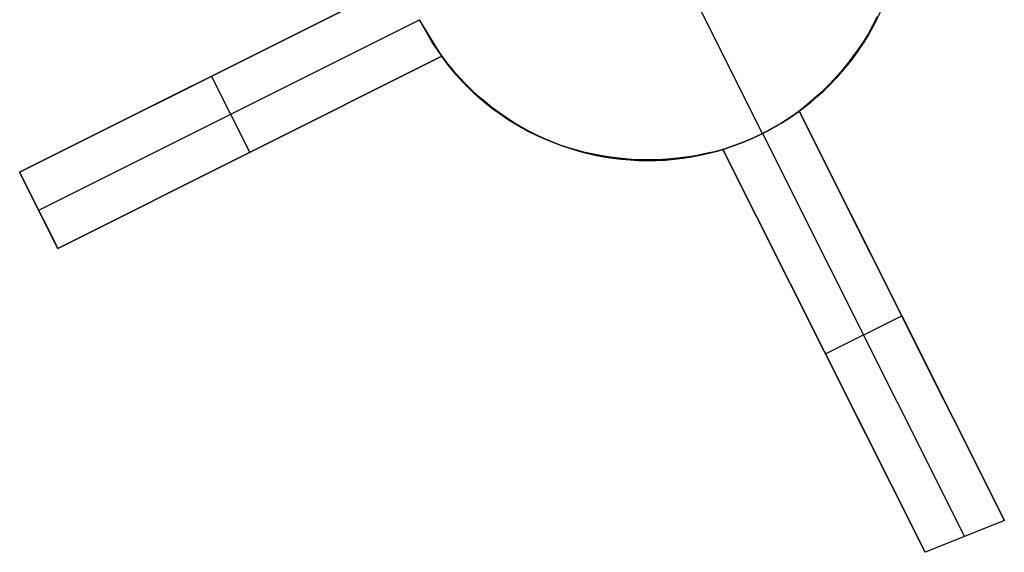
# Model space of a CAD drawing. Header units: millimetres. Extents: x 6038 to 7358, y -8545 to -7225.
# Tile 41 of 256: x 6706.4 to 6717.96, y -7984.48 to -7978.22. Entities that reach past the tile are written whole.
import ezdxf

# ---------------------------------------------------------------- set-up
doc = ezdxf.new("R2010")
doc.units = ezdxf.units.MM
doc.layers.add('color', color=7, linetype='Continuous')

msp = doc.modelspace()

# ---------------------------------------------------------------- linework, layer by layer
at = {"layer": 'color', "color": 254, "true_color": 0xcad1ee}
for p, q in [((6706.402, -7980.014, 11.453), (6710.91, -7977.755, 12.201)), ((6706.402, -7980.014, 11.453), (6710.91, -7977.755, 12.201)), ((6710.91, -7977.755, 5.658), (6706.402, -7980.014, 10.7)), ((6710.91, -7977.755, 5.658), (6706.402, -7980.014, 10.7)), ((6707.986, -7979.22, 8.929), (6710.91, -7977.755, 8.929)), ((6715.123, -7979.559, -7.3), (6714.339, -7977.994, -7.3)), ((6706.627, -7980.461, 10.7), (6711.097, -7978.221, 5.7)), ((6711.097, -7978.221, -7.3), (6711.145, -7978.312, -7.3)), ((6711.358, -7978.649, 5.658), (6711.097, -7978.221, 5.7)), ((6711.145, -7978.312, 2.617), (6711.097, -7978.221, 2.617)), ((6711.097, -7978.221, -7.3), (6711.145, -7978.312, -7.3)), ((6711.358, -7978.649, 5.658), (6711.097, -7978.221, 5.7)), ((6716.408, -7978.32, -7.3), (6716.457, -7978.229, -7.3)), ((6716.457, -7978.229, 2.617), (6716.408, -7978.32, 2.617)), ((6716.408, -7978.32, -7.3), (6716.457, -7978.229, -7.3)), ((6716.47, -7978.189, 11.632), (6716.419, -7978.287, 11.596)), ((6716.47, -7978.189, 11.632), (6716.419, -7978.287, 11.596)), ((6716.457, -7978.229, -7.3), (6716.502, -7978.135, -7.3)), ((6716.502, -7978.135, 2.617), (6716.457, -7978.229, 2.617)), ((6716.457, -7978.229, -7.3), (6716.502, -7978.135, -7.3)), ((6711.145, -7978.312, -7.3), (6711.196, -7978.402, -7.3)), ((6711.196, -7978.402, 2.617), (6711.145, -7978.312, 2.617)), ((6711.145, -7978.312, -7.3), (6711.196, -7978.402, -7.3)), ((6716.357, -7978.41, -7.3), (6716.408, -7978.32, -7.3)), ((6716.408, -7978.32, 2.617), (6716.357, -7978.41, 2.617)), ((6716.357, -7978.41, -7.3), (6716.408, -7978.32, -7.3)), ((6716.419, -7978.287, 11.596), (6716.365, -7978.382, 11.56)), ((6716.419, -7978.287, 11.596), (6716.365, -7978.382, 11.56)), ((6711.196, -7978.402, -7.3), (6711.25, -7978.491, -7.3)), ((6711.25, -7978.491, 2.617), (6711.196, -7978.402, 2.617)), ((6711.196, -7978.402, -7.3), (6711.25, -7978.491, -7.3)), ((6716.303, -7978.498, -7.3), (6716.357, -7978.41, -7.3)), ((6716.357, -7978.41, 2.617), (6716.303, -7978.498, 2.617)), ((6716.303, -7978.498, -7.3), (6716.357, -7978.41, -7.3)), ((6716.365, -7978.382, 11.56), (6716.307, -7978.476, 11.525)), ((6716.365, -7978.382, 11.56), (6716.307, -7978.476, 11.525)), ((6711.25, -7978.491, -7.3), (6711.307, -7978.577, -7.3)), ((6711.307, -7978.577, 2.617), (6711.25, -7978.491, 2.617)), ((6711.25, -7978.491, -7.3), (6711.307, -7978.577, -7.3)), ((6716.245, -7978.568, 11.492), (6716.18, -7978.658, 11.459)), ((6716.245, -7978.568, 11.492), (6716.18, -7978.658, 11.459)), ((6716.307, -7978.476, 11.525), (6716.245, -7978.568, 11.492)), ((6716.307, -7978.476, 11.525), (6716.245, -7978.568, 11.492)), ((6716.245, -7978.584, -7.3), (6716.303, -7978.498, -7.3)), ((6716.303, -7978.498, 2.617), (6716.245, -7978.584, 2.617)), ((6716.245, -7978.584, -7.3), (6716.303, -7978.498, -7.3)), ((6711.358, -7978.649, 11.797), (6706.851, -7980.908, 11.057)), ((6711.358, -7978.649, 11.797), (6706.851, -7980.908, 11.057)), ((6706.851, -7980.908, 10.7), (6711.358, -7978.649, 5.658)), ((6706.851, -7980.908, 10.7), (6711.358, -7978.649, 5.658)), ((6708.614, -7980.024, 8.728), (6711.358, -7978.649, 8.728)), ((6711.307, -7978.577, -7.3), (6711.367, -7978.661, -7.3)), ((6711.367, -7978.661, 2.617), (6711.307, -7978.577, 2.617)), ((6711.307, -7978.577, -7.3), (6711.367, -7978.661, -7.3)), ((6711.414, -7978.727, 11.761), (6711.358, -7978.649, 11.797)), ((6711.414, -7978.727, 11.761), (6711.358, -7978.649, 11.797)), ((6711.358, -7978.649, 11.797), (6711.358, -7978.649, 5.658)), ((6711.358, -7978.649, 11.797), (6711.358, -7978.649, 5.658)), ((6711.367, -7978.661, -7.3), (6711.43, -7978.743, -7.3)), ((6711.43, -7978.743, 2.617), (6711.367, -7978.661, 2.617)), ((6711.367, -7978.661, -7.3), (6711.43, -7978.743, -7.3)), ((6716.18, -7978.658, 11.459), (6716.112, -7978.746, 11.427)), ((6716.18, -7978.658, 11.459), (6716.112, -7978.746, 11.427)), ((6716.121, -7978.75, -7.3), (6716.185, -7978.668, -7.3)), ((6716.185, -7978.668, 2.617), (6716.121, -7978.75, 2.617)), ((6716.121, -7978.75, -7.3), (6716.185, -7978.668, -7.3)), ((6716.185, -7978.668, -7.3), (6716.245, -7978.584, -7.3)), ((6716.245, -7978.584, 2.617), (6716.185, -7978.668, 2.617)), ((6716.185, -7978.668, -7.3), (6716.245, -7978.584, -7.3)), ((6711.473, -7978.803, 11.726), (6711.414, -7978.727, 11.761)), ((6711.473, -7978.803, 11.726), (6711.414, -7978.727, 11.761)), ((6711.43, -7978.743, -7.3), (6711.496, -7978.823, -7.3)), ((6711.496, -7978.823, 2.617), (6711.43, -7978.743, 2.617)), ((6711.43, -7978.743, -7.3), (6711.496, -7978.823, -7.3)), ((6711.535, -7978.877, 11.691), (6711.473, -7978.803, 11.726)), ((6711.535, -7978.877, 11.691), (6711.473, -7978.803, 11.726)), ((6716.112, -7978.746, 11.427), (6716.041, -7978.832, 11.397)), ((6716.112, -7978.746, 11.427), (6716.041, -7978.832, 11.397)), ((6716.055, -7978.83, -7.3), (6716.121, -7978.75, -7.3)), ((6716.121, -7978.75, 2.617), (6716.055, -7978.83, 2.617)), ((6716.055, -7978.83, -7.3), (6716.121, -7978.75, -7.3)), ((6708.656, -7978.884, 8.179), (6708.656, -7978.884, 11.84)), ((6709.104, -7979.778, 8.179), (6708.656, -7978.884, 8.179)), ((6711.496, -7978.823, -7.3), (6711.565, -7978.901, -7.3)), ((6711.565, -7978.901, 2.617), (6711.496, -7978.823, 2.617)), ((6711.496, -7978.823, -7.3), (6711.565, -7978.901, -7.3)), ((6711.599, -7978.95, 11.657), (6711.535, -7978.877, 11.691)), ((6711.599, -7978.95, 11.657), (6711.535, -7978.877, 11.691)), ((6711.565, -7978.901, -7.3), (6711.636, -7978.976, -7.3)), ((6711.636, -7978.976, 2.617), (6711.565, -7978.901, 2.617)), ((6711.565, -7978.901, -7.3), (6711.636, -7978.976, -7.3)), ((6715.966, -7978.916, 11.368), (6715.889, -7978.997, 11.34)), ((6715.966, -7978.916, 11.368), (6715.889, -7978.997, 11.34)), ((6715.915, -7978.983, -7.3), (6715.986, -7978.908, -7.3)), ((6715.986, -7978.908, 2.617), (6715.915, -7978.983, 2.617)), ((6715.915, -7978.983, -7.3), (6715.986, -7978.908, -7.3)), ((6716.041, -7978.832, 11.397), (6715.966, -7978.916, 11.368)), ((6716.041, -7978.832, 11.397), (6715.966, -7978.916, 11.368)), ((6715.986, -7978.908, -7.3), (6716.055, -7978.83, -7.3)), ((6716.055, -7978.83, 2.617), (6715.986, -7978.908, 2.617)), ((6715.986, -7978.908, -7.3), (6716.055, -7978.83, -7.3)), ((6711.667, -7979.019, 11.623), (6711.599, -7978.95, 11.657)), ((6711.667, -7979.019, 11.623), (6711.599, -7978.95, 11.657)), ((6711.636, -7978.976, -7.3), (6711.71, -7979.049, -7.3)), ((6711.71, -7979.049, 2.617), (6711.636, -7978.976, 2.617)), ((6711.636, -7978.976, -7.3), (6711.71, -7979.049, -7.3)), ((6711.737, -7979.087, 11.591), (6711.667, -7979.019, 11.623)), ((6711.737, -7979.087, 11.591), (6711.667, -7979.019, 11.623)), ((6715.889, -7978.997, 11.34), (6715.809, -7979.076, 11.313)), ((6715.889, -7978.997, 11.34), (6715.809, -7979.076, 11.313)), ((6715.841, -7979.055, -7.3), (6715.915, -7978.983, -7.3)), ((6715.915, -7978.983, 2.617), (6715.841, -7979.055, 2.617)), ((6715.841, -7979.055, -7.3), (6715.915, -7978.983, -7.3)), ((6711.71, -7979.049, -7.3), (6711.786, -7979.119, -7.3)), ((6711.786, -7979.119, 2.617), (6711.71, -7979.049, 2.617)), ((6711.71, -7979.049, -7.3), (6711.786, -7979.119, -7.3)), ((6711.809, -7979.152, 11.559), (6711.737, -7979.087, 11.591)), ((6711.809, -7979.152, 11.559), (6711.737, -7979.087, 11.591)), ((6711.786, -7979.119, -7.3), (6711.865, -7979.187, -7.3)), ((6711.865, -7979.187, 2.617), (6711.786, -7979.119, 2.617)), ((6711.786, -7979.119, -7.3), (6711.865, -7979.187, -7.3)), ((6711.884, -7979.215, 11.528), (6711.809, -7979.152, 11.559)), ((6711.884, -7979.215, 11.528), (6711.809, -7979.152, 11.559)), ((6715.725, -7979.152, 11.288), (6715.64, -7979.226, 11.264)), ((6715.725, -7979.152, 11.288), (6715.64, -7979.226, 11.264)), ((6715.686, -7979.192, -7.3), (6715.765, -7979.125, -7.3)), ((6715.765, -7979.125, 2.617), (6715.686, -7979.192, 2.617)), ((6715.686, -7979.192, -7.3), (6715.765, -7979.125, -7.3)), ((6715.809, -7979.076, 11.313), (6715.725, -7979.152, 11.288)), ((6715.809, -7979.076, 11.313), (6715.725, -7979.152, 11.288)), ((6715.765, -7979.125, -7.3), (6715.841, -7979.055, -7.3)), ((6715.841, -7979.055, 2.617), (6715.765, -7979.125, 2.617)), ((6715.765, -7979.125, -7.3), (6715.841, -7979.055, -7.3)), ((6711.865, -7979.187, -7.3), (6711.945, -7979.251, -7.3)), ((6711.945, -7979.251, 2.617), (6711.865, -7979.187, 2.617)), ((6711.865, -7979.187, -7.3), (6711.945, -7979.251, -7.3)), ((6711.961, -7979.276, 11.497), (6711.884, -7979.215, 11.528)), ((6711.961, -7979.276, 11.497), (6711.884, -7979.215, 11.528)), ((6711.945, -7979.251, -7.3), (6712.028, -7979.313, -7.3)), ((6712.028, -7979.313, 2.617), (6711.945, -7979.251, 2.617)), ((6711.945, -7979.251, -7.3), (6712.028, -7979.313, -7.3)), ((6715.522, -7979.318, -7.3), (6715.605, -7979.257, -7.3)), ((6715.605, -7979.257, 2.617), (6715.522, -7979.318, 2.617)), ((6715.522, -7979.318, -7.3), (6715.605, -7979.257, -7.3)), ((6715.64, -7979.226, 11.264), (6715.551, -7979.297, 11.241)), ((6715.64, -7979.226, 11.264), (6715.551, -7979.297, 11.241)), ((6715.605, -7979.257, -7.3), (6715.686, -7979.192, -7.3)), ((6715.686, -7979.192, 2.617), (6715.605, -7979.257, 2.617)), ((6715.605, -7979.257, -7.3), (6715.686, -7979.192, -7.3)), ((6712.041, -7979.333, 11.468), (6711.961, -7979.276, 11.497)), ((6712.041, -7979.333, 11.468), (6711.961, -7979.276, 11.497)), ((6712.028, -7979.313, -7.3), (6712.114, -7979.372, -7.3)), ((6712.114, -7979.372, 2.617), (6712.028, -7979.313, 2.617)), ((6712.028, -7979.313, -7.3), (6712.114, -7979.372, -7.3)), ((6712.123, -7979.388, 11.44), (6712.041, -7979.333, 11.468)), ((6712.123, -7979.388, 11.44), (6712.041, -7979.333, 11.468)), ((6712.114, -7979.372, -7.3), (6712.201, -7979.428, -7.3)), ((6712.201, -7979.428, 2.617), (6712.114, -7979.372, 2.617)), ((6712.114, -7979.372, -7.3), (6712.201, -7979.428, -7.3)), ((6715.349, -7979.433, -7.3), (6715.436, -7979.377, -7.3)), ((6715.436, -7979.377, 2.617), (6715.349, -7979.433, 2.617)), ((6715.349, -7979.433, -7.3), (6715.436, -7979.377, -7.3)), ((6715.434, -7979.379, 3.679), (6715.374, -7979.417, 3.686)), ((6715.434, -7979.379, 3.679), (6715.374, -7979.417, 3.686)), ((6715.493, -7979.338, 3.669), (6715.434, -7979.379, 3.679)), ((6715.493, -7979.338, 3.669), (6715.434, -7979.379, 3.679)), ((6715.436, -7979.377, -7.3), (6715.522, -7979.318, -7.3)), ((6715.522, -7979.318, 2.617), (6715.436, -7979.377, 2.617)), ((6715.436, -7979.377, -7.3), (6715.522, -7979.318, -7.3)), ((6715.551, -7979.297, 3.658), (6715.493, -7979.338, 3.669)), ((6715.551, -7979.297, 3.658), (6715.493, -7979.338, 3.669)), ((6715.551, -7979.297, 11.241), (6717.961, -7984.105, 9.036)), ((6715.551, -7979.297, 3.658), (6715.551, -7979.297, 11.241)), ((6715.551, -7979.297, 11.241), (6717.961, -7984.105, 9.036)), ((6717.961, -7984.105, 9.036), (6715.551, -7979.297, 3.658)), ((6717.25, -7982.687, 7.45), (6715.551, -7979.297, 7.45)), ((6715.551, -7979.297, 3.658), (6715.551, -7979.297, 11.241)), ((6717.961, -7984.105, 9.036), (6715.551, -7979.297, 3.658)), ((6712.207, -7979.441, 11.413), (6712.123, -7979.388, 11.44)), ((6712.207, -7979.441, 11.413), (6712.123, -7979.388, 11.44)), ((6712.201, -7979.428, -7.3), (6712.29, -7979.481, -7.3)), ((6712.29, -7979.481, 2.617), (6712.201, -7979.428, 2.617)), ((6712.201, -7979.428, -7.3), (6712.29, -7979.481, -7.3)), ((6712.293, -7979.49, 11.386), (6712.207, -7979.441, 11.413)), ((6712.293, -7979.49, 11.386), (6712.207, -7979.441, 11.413)), ((6712.29, -7979.481, -7.3), (6712.38, -7979.531, -7.3)), ((6712.38, -7979.531, 2.617), (6712.29, -7979.481, 2.617)), ((6712.29, -7979.481, -7.3), (6712.38, -7979.531, -7.3)), ((6712.38, -7979.537, 11.361), (6712.293, -7979.49, 11.386)), ((6712.38, -7979.537, 11.361), (6712.293, -7979.49, 11.386)), ((6715.169, -7979.535, -7.3), (6715.26, -7979.485, -7.3)), ((6715.26, -7979.485, 2.617), (6715.169, -7979.535, 2.617)), ((6715.169, -7979.535, -7.3), (6715.26, -7979.485, -7.3)), ((6715.25, -7979.491, 3.697), (6715.187, -7979.525, 3.699)), ((6715.25, -7979.491, 3.697), (6715.187, -7979.525, 3.699)), ((6715.312, -7979.455, 3.692), (6715.25, -7979.491, 3.697)), ((6715.312, -7979.455, 3.692), (6715.25, -7979.491, 3.697)), ((6715.26, -7979.485, -7.3), (6715.349, -7979.433, -7.3)), ((6715.349, -7979.433, 2.617), (6715.26, -7979.485, 2.617)), ((6715.26, -7979.485, -7.3), (6715.349, -7979.433, -7.3)), ((6715.374, -7979.417, 3.686), (6715.312, -7979.455, 3.692)), ((6715.374, -7979.417, 3.686), (6715.312, -7979.455, 3.692)), ((6712.38, -7979.531, -7.3), (6712.473, -7979.577, -7.3)), ((6712.473, -7979.577, 2.617), (6712.38, -7979.531, 2.617)), ((6712.38, -7979.531, -7.3), (6712.473, -7979.577, -7.3)), ((6712.47, -7979.581, 11.337), (6712.38, -7979.537, 11.361)), ((6712.47, -7979.581, 11.337), (6712.38, -7979.537, 11.361)), ((6712.561, -7979.622, 11.314), (6712.47, -7979.581, 11.337)), ((6712.561, -7979.622, 11.314), (6712.47, -7979.581, 11.337)), ((6712.473, -7979.577, -7.3), (6712.567, -7979.621, -7.3)), ((6712.567, -7979.621, 2.617), (6712.473, -7979.577, 2.617)), ((6712.473, -7979.577, -7.3), (6712.567, -7979.621, -7.3)), ((6714.982, -7979.624, -7.3), (6715.076, -7979.581, -7.3)), ((6715.076, -7979.581, 2.617), (6714.982, -7979.624, 2.617)), ((6714.982, -7979.624, -7.3), (6715.076, -7979.581, -7.3)), ((6715.058, -7979.59, 3.699), (6714.992, -7979.62, 3.697)), ((6715.058, -7979.59, 3.699), (6714.992, -7979.62, 3.697)), ((6715.123, -7979.559, 3.7), (6715.058, -7979.59, 3.699)), ((6715.123, -7979.559, 3.7), (6715.058, -7979.59, 3.699)), ((6715.076, -7979.581, -7.3), (6715.169, -7979.535, -7.3)), ((6715.169, -7979.535, 2.617), (6715.076, -7979.581, 2.617)), ((6715.076, -7979.581, -7.3), (6715.169, -7979.535, -7.3)), ((6715.187, -7979.525, 3.699), (6715.123, -7979.559, 3.7)), ((6715.187, -7979.525, 3.699), (6715.123, -7979.559, 3.7)), ((6715.123, -7979.559, 3.7), (6715.123, -7979.559, -7.3)), ((6715.123, -7979.559, 3.7), (6717.495, -7984.293, 8.996)), ((6712.654, -7979.66, 11.292), (6712.561, -7979.622, 11.314)), ((6712.654, -7979.66, 11.292), (6712.561, -7979.622, 11.314)), ((6712.567, -7979.621, -7.3), (6712.662, -7979.661, -7.3)), ((6712.662, -7979.661, 2.617), (6712.567, -7979.621, 2.617)), ((6712.567, -7979.621, -7.3), (6712.662, -7979.661, -7.3)), ((6712.748, -7979.695, 11.271), (6712.654, -7979.66, 11.292)), ((6712.748, -7979.695, 11.271), (6712.654, -7979.66, 11.292)), ((6712.662, -7979.661, -7.3), (6712.759, -7979.698, -7.3)), ((6712.759, -7979.698, 2.617), (6712.662, -7979.661, 2.617)), ((6712.662, -7979.661, -7.3), (6712.759, -7979.698, -7.3)), ((6712.844, -7979.727, 11.251), (6712.748, -7979.695, 11.271)), ((6712.844, -7979.727, 11.251), (6712.748, -7979.695, 11.271)), ((6712.759, -7979.698, -7.3), (6712.857, -7979.731, -7.3)), ((6712.857, -7979.731, 2.617), (6712.759, -7979.698, 2.617)), ((6712.759, -7979.698, -7.3), (6712.857, -7979.731, -7.3)), ((6712.941, -7979.755, 11.233), (6712.844, -7979.727, 11.251)), ((6712.941, -7979.755, 11.233), (6712.844, -7979.727, 11.251)), ((6714.725, -7979.723, 3.669), (6714.657, -7979.745, 3.658)), ((6714.725, -7979.723, 3.669), (6714.657, -7979.745, 3.658)), ((6714.692, -7979.734, -7.3), (6714.79, -7979.701, -7.3)), ((6714.79, -7979.701, 2.617), (6714.692, -7979.734, 2.617)), ((6714.692, -7979.734, -7.3), (6714.79, -7979.701, -7.3)), ((6714.792, -7979.7, 3.679), (6714.725, -7979.723, 3.669)), ((6714.792, -7979.7, 3.679), (6714.725, -7979.723, 3.669)), ((6714.79, -7979.701, -7.3), (6714.887, -7979.664, -7.3)), ((6714.887, -7979.664, 2.617), (6714.79, -7979.701, 2.617)), ((6714.79, -7979.701, -7.3), (6714.887, -7979.664, -7.3)), ((6714.86, -7979.675, 3.686), (6714.792, -7979.7, 3.679)), ((6714.86, -7979.675, 3.686), (6714.792, -7979.7, 3.679)), ((6714.926, -7979.648, 3.692), (6714.86, -7979.675, 3.686)), ((6714.926, -7979.648, 3.692), (6714.86, -7979.675, 3.686)), ((6714.887, -7979.664, -7.3), (6714.982, -7979.624, -7.3)), ((6714.982, -7979.624, 2.617), (6714.887, -7979.664, 2.617)), ((6714.887, -7979.664, -7.3), (6714.982, -7979.624, -7.3)), ((6714.992, -7979.62, 3.697), (6714.926, -7979.648, 3.692)), ((6714.992, -7979.62, 3.697), (6714.926, -7979.648, 3.692)), ((6709.104, -7979.778, 11.44), (6709.104, -7979.778, 8.179)), ((6712.857, -7979.731, -7.3), (6712.956, -7979.762, -7.3)), ((6712.956, -7979.762, 2.617), (6712.857, -7979.731, 2.617)), ((6712.857, -7979.731, -7.3), (6712.956, -7979.762, -7.3)), ((6713.039, -7979.781, 11.216), (6712.941, -7979.755, 11.233)), ((6713.039, -7979.781, 11.216), (6712.941, -7979.755, 11.233)), ((6712.956, -7979.762, -7.3), (6713.056, -7979.788, -7.3)), ((6713.056, -7979.788, 2.617), (6712.956, -7979.762, 2.617)), ((6712.956, -7979.762, -7.3), (6713.056, -7979.788, -7.3)), ((6713.138, -7979.803, 11.2), (6713.039, -7979.781, 11.216)), ((6713.138, -7979.803, 11.2), (6713.039, -7979.781, 11.216)), ((6713.056, -7979.788, -7.3), (6713.157, -7979.811, -7.3)), ((6713.157, -7979.811, 2.617), (6713.056, -7979.788, 2.617)), ((6713.056, -7979.788, -7.3), (6713.157, -7979.811, -7.3)), ((6713.238, -7979.822, 11.185), (6713.138, -7979.803, 11.2)), ((6713.238, -7979.822, 11.185), (6713.138, -7979.803, 11.2)), ((6713.157, -7979.811, -7.3), (6713.259, -7979.831, -7.3)), ((6713.259, -7979.831, 2.617), (6713.157, -7979.811, 2.617)), ((6713.157, -7979.811, -7.3), (6713.259, -7979.831, -7.3)), ((6713.338, -7979.838, 11.171), (6713.238, -7979.822, 11.185)), ((6713.338, -7979.838, 11.171), (6713.238, -7979.822, 11.185)), ((6713.259, -7979.831, -7.3), (6713.361, -7979.847, -7.3)), ((6713.361, -7979.847, 2.617), (6713.259, -7979.831, 2.617)), ((6713.259, -7979.831, -7.3), (6713.361, -7979.847, -7.3)), ((6713.439, -7979.85, 11.159), (6713.338, -7979.838, 11.171)), ((6713.439, -7979.85, 11.159), (6713.338, -7979.838, 11.171)), ((6714.154, -7979.846, 11.112), (6714.052, -7979.857, 11.115)), ((6714.154, -7979.846, 11.112), (6714.052, -7979.857, 11.115)), ((6714.256, -7979.832, 11.111), (6714.154, -7979.846, 11.112)), ((6714.256, -7979.832, 11.111), (6714.154, -7979.846, 11.112)), ((6714.187, -7979.849, -7.3), (6714.29, -7979.833, -7.3)), ((6714.29, -7979.833, 2.617), (6714.187, -7979.849, 2.617)), ((6714.187, -7979.849, -7.3), (6714.29, -7979.833, -7.3)), ((6714.357, -7979.815, 11.111), (6714.256, -7979.832, 11.111)), ((6714.357, -7979.815, 11.111), (6714.256, -7979.832, 11.111)), ((6714.29, -7979.833, -7.3), (6714.391, -7979.813, -7.3)), ((6714.391, -7979.813, 2.617), (6714.29, -7979.833, 2.617)), ((6714.29, -7979.833, -7.3), (6714.391, -7979.813, -7.3)), ((6714.458, -7979.795, 11.113), (6714.357, -7979.815, 11.111)), ((6714.458, -7979.795, 11.113), (6714.357, -7979.815, 11.111)), ((6714.391, -7979.813, -7.3), (6714.492, -7979.79, -7.3)), ((6714.492, -7979.79, 2.617), (6714.391, -7979.813, 2.617)), ((6714.391, -7979.813, -7.3), (6714.492, -7979.79, -7.3)), ((6714.558, -7979.772, 11.115), (6714.458, -7979.795, 11.113)), ((6714.558, -7979.772, 11.115), (6714.458, -7979.795, 11.113)), ((6714.492, -7979.79, -7.3), (6714.592, -7979.764, -7.3)), ((6714.592, -7979.764, 2.617), (6714.492, -7979.79, 2.617)), ((6714.492, -7979.79, -7.3), (6714.592, -7979.764, -7.3)), ((6714.657, -7979.745, 11.12), (6714.558, -7979.772, 11.115)), ((6714.657, -7979.745, 11.12), (6714.558, -7979.772, 11.115)), ((6714.592, -7979.764, -7.3), (6714.692, -7979.734, -7.3)), ((6714.692, -7979.734, 2.617), (6714.592, -7979.764, 2.617)), ((6714.592, -7979.764, -7.3), (6714.692, -7979.734, -7.3)), ((6717.03, -7984.48, 8.954), (6714.657, -7979.745, 11.12)), ((6717.03, -7984.48, 8.954), (6714.657, -7979.745, 11.12)), ((6714.657, -7979.745, 11.12), (6714.657, -7979.745, 3.658)), ((6714.657, -7979.745, 3.658), (6717.03, -7984.48, 8.954)), ((6714.657, -7979.745, 7.389), (6716.329, -7983.08, 7.389)), ((6714.657, -7979.745, 11.12), (6714.657, -7979.745, 3.658)), ((6714.657, -7979.745, 3.658), (6717.03, -7984.48, 8.954)), ((6713.361, -7979.847, -7.3), (6713.464, -7979.86, -7.3)), ((6713.464, -7979.86, 2.617), (6713.361, -7979.847, 2.617)), ((6713.361, -7979.847, -7.3), (6713.464, -7979.86, -7.3)), ((6713.541, -7979.86, 11.149), (6713.439, -7979.85, 11.159)), ((6713.541, -7979.86, 11.149), (6713.439, -7979.85, 11.159)), ((6713.464, -7979.86, -7.3), (6713.567, -7979.869, -7.3)), ((6713.567, -7979.869, 2.617), (6713.464, -7979.86, 2.617)), ((6713.464, -7979.86, -7.3), (6713.567, -7979.869, -7.3)), ((6713.643, -7979.866, 11.139), (6713.541, -7979.86, 11.149)), ((6713.643, -7979.866, 11.139), (6713.541, -7979.86, 11.149)), ((6713.567, -7979.869, -7.3), (6713.671, -7979.875, -7.3)), ((6713.671, -7979.875, 2.617), (6713.567, -7979.869, 2.617)), ((6713.567, -7979.869, -7.3), (6713.671, -7979.875, -7.3)), ((6713.745, -7979.868, 11.131), (6713.643, -7979.866, 11.139)), ((6713.745, -7979.868, 11.131), (6713.643, -7979.866, 11.139)), ((6713.671, -7979.875, -7.3), (6713.774, -7979.876, -7.3)), ((6713.774, -7979.876, 2.617), (6713.671, -7979.875, 2.617)), ((6713.671, -7979.875, -7.3), (6713.774, -7979.876, -7.3)), ((6713.848, -7979.868, 11.124), (6713.745, -7979.868, 11.131)), ((6713.848, -7979.868, 11.124), (6713.745, -7979.868, 11.131)), ((6713.774, -7979.876, -7.3), (6713.878, -7979.875, -7.3)), ((6713.878, -7979.875, 2.617), (6713.774, -7979.876, 2.617)), ((6713.774, -7979.876, -7.3), (6713.878, -7979.875, -7.3)), ((6713.95, -7979.864, 11.119), (6713.848, -7979.868, 11.124)), ((6713.95, -7979.864, 11.119), (6713.848, -7979.868, 11.124)), ((6713.878, -7979.875, -7.3), (6713.981, -7979.87, -7.3)), ((6713.981, -7979.87, 2.617), (6713.878, -7979.875, 2.617)), ((6713.878, -7979.875, -7.3), (6713.981, -7979.87, -7.3)), ((6714.052, -7979.857, 11.115), (6713.95, -7979.864, 11.119)), ((6714.052, -7979.857, 11.115), (6713.95, -7979.864, 11.119)), ((6713.981, -7979.87, -7.3), (6714.084, -7979.861, -7.3)), ((6714.084, -7979.861, 2.617), (6713.981, -7979.87, 2.617)), ((6713.981, -7979.87, -7.3), (6714.084, -7979.861, -7.3)), ((6714.084, -7979.861, -7.3), (6714.187, -7979.849, -7.3)), ((6714.187, -7979.849, 2.617), (6714.084, -7979.861, 2.617)), ((6714.084, -7979.861, -7.3), (6714.187, -7979.849, -7.3)), ((6706.851, -7980.908, 11.057), (6706.402, -7980.014, 11.453)), ((6706.402, -7980.014, 10.7), (6706.402, -7980.014, 11.453)), ((6706.402, -7980.014, 10.7), (6706.402, -7980.014, 11.453)), ((6706.851, -7980.908, 11.057), (6706.402, -7980.014, 11.453)), ((6706.402, -7980.014, 10.7), (6706.851, -7980.908, 10.7)), ((6706.829, -7980.864, 11.077), (6706.402, -7980.014, 11.077)), ((6706.402, -7980.014, 10.7), (6706.851, -7980.908, 10.7)), ((6706.627, -7980.461, 10.7), (6706.627, -7980.461, 11.255)), ((6706.851, -7980.908, 10.7), (6706.851, -7980.908, 11.057)), ((6706.851, -7980.908, 10.7), (6706.851, -7980.908, 11.057)), ((6715.862, -7982.149, 6.347), (6716.756, -7981.701, 6.347)), ((6716.756, -7981.701, 6.347), (6716.756, -7981.701, 10.14)), ((6715.843, -7982.112, 6.306), (6715.843, -7982.112, 10.038)), ((6717.961, -7984.105, 9.036), (6717.03, -7984.48, 8.954)), ((6717.961, -7984.105, 9.036), (6717.03, -7984.48, 8.954))]:
    msp.add_line(p, q, dxfattribs=at)

doc.saveas('drawing.dxf')
